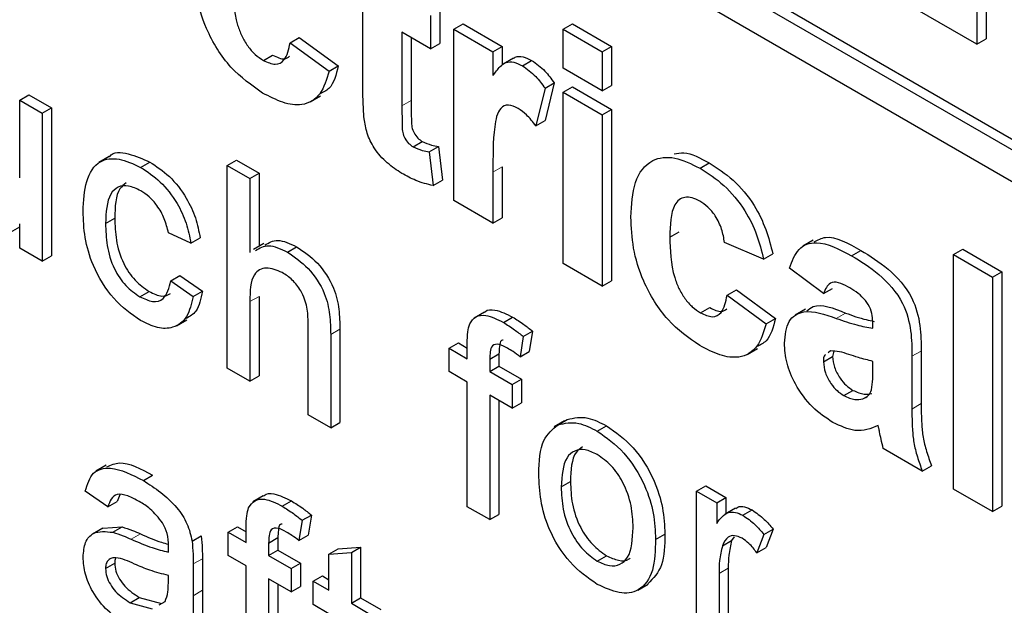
# Paper-space layout 'Blatt2' of a CAD drawing. Header units: millimetres. Extents: x 5 to 418, y 2 to 292.
# Tile 18 of 81: x 144.984 to 146.493, y 150.956 to 151.853. Entities that reach past the tile are written whole.
import ezdxf

# ---------------------------------------------------------------- set-up
doc = ezdxf.new("R2010")
doc.units = ezdxf.units.MM

psp = doc.layouts.new('Blatt2')

# ---------------------------------------------------------------- linework, layer by layer
at = {"color": 7, "linetype": 'Continuous', "lineweight": 25}
for p, q in [((142.863, 153.7566), (148.2229, 150.6624)), ((142.8771, 153.7648), (148.2229, 150.6788)), ((148.2229, 150.6134), (142.863, 153.7076)), ((146.451, 152.3874), (146.451, 151.8159)), ((146.4651, 152.3956), (146.4651, 151.824)), ((145.5097, 151.7526), (145.5097, 151.8689)), ((146.451, 151.8159), (146.3558, 151.8708)), ((145.6134, 151.8597), (145.6134, 151.809)), ((145.6276, 151.8679), (145.6276, 151.8172)), ((145.6493, 151.839), (145.6635, 151.8471)), ((145.6493, 151.5764), (145.6493, 151.839)), ((145.6493, 151.839), (145.7092, 151.8044)), ((145.6635, 151.8471), (145.7233, 151.8126)), ((145.8169, 151.839), (145.831, 151.8471)), ((145.8169, 151.7791), (145.8169, 151.839)), ((145.8169, 151.839), (145.8767, 151.8044)), ((145.831, 151.8471), (145.8909, 151.8126)), ((145.3981, 151.8182), (145.4122, 151.8264)), ((145.4122, 151.8264), (145.472, 151.7826)), ((145.6134, 151.809), (145.5696, 151.8343)), ((145.5696, 151.8343), (145.5696, 151.7215)), ((145.5837, 151.8262), (145.5837, 151.7297)), ((146.451, 151.8159), (146.4651, 151.824)), ((145.3981, 151.8182), (145.4579, 151.7745)), ((145.6134, 151.809), (145.6276, 151.8172)), ((145.7092, 151.8044), (145.7233, 151.8126)), ((145.7233, 151.8126), (145.7233, 151.7836)), ((145.8767, 151.8044), (145.8909, 151.8126)), ((145.8909, 151.8126), (145.8909, 151.7527)), ((145.3573, 151.7911), (145.3714, 151.7992)), ((145.7092, 151.8044), (145.7092, 151.7678)), ((145.7408, 151.7947), (145.7249, 151.7855)), ((145.8767, 151.8044), (145.8767, 151.7446)), ((145.4579, 151.7745), (145.472, 151.7826)), ((145.7544, 151.7829), (145.7685, 151.7911)), ((145.8767, 151.7446), (145.8169, 151.7791)), ((145.789, 151.7484), (145.775, 151.6908)), ((145.789, 151.7484), (145.8031, 151.7566)), ((145.8031, 151.7566), (145.7891, 151.6989)), ((145.8169, 151.7422), (145.831, 151.7504)), ((145.831, 151.7504), (145.8909, 151.7159)), ((145.8767, 151.7446), (145.8909, 151.7527)), ((144.9836, 151.7302), (144.9978, 151.7384)), ((144.9978, 151.7384), (145.0322, 151.7185)), ((145.4289, 151.7275), (145.4448, 151.7366)), ((145.8169, 151.7422), (145.8767, 151.7077)), ((145.8169, 151.4797), (145.8169, 151.7422)), ((144.9836, 151.7302), (145.0181, 151.7103)), ((144.9836, 151.6111), (144.9836, 151.7302)), ((145.0181, 151.7103), (145.0322, 151.7185)), ((145.0322, 151.7185), (145.0322, 151.4917)), ((145.0181, 151.7103), (145.0181, 151.4836)), ((145.8767, 151.7077), (145.8909, 151.7159)), ((145.8767, 151.7077), (145.8767, 151.4452)), ((145.8909, 151.7159), (145.8909, 151.4533)), ((145.775, 151.6908), (145.7891, 151.6989)), ((145.5866, 151.6587), (145.6008, 151.6668)), ((145.6115, 151.651), (145.6256, 151.6591)), ((145.6256, 151.6591), (145.6316, 151.6075)), ((145.121, 151.6437), (145.1051, 151.6345)), ((145.6115, 151.651), (145.6174, 151.5994)), ((145.1689, 151.6272), (145.183, 151.6354)), ((145.3019, 151.63), (145.3161, 151.6382)), ((145.3019, 151.3197), (145.3019, 151.63)), ((145.3019, 151.63), (145.3364, 151.6101)), ((145.3161, 151.6382), (145.3505, 151.6183)), ((145.7233, 151.6279), (145.7233, 151.55)), ((146.0266, 151.6258), (146.0407, 151.6339)), ((145.3364, 151.6101), (145.3505, 151.6183)), ((145.3505, 151.6183), (145.3505, 151.5061)), ((145.7092, 151.6197), (145.7092, 151.5419)), ((145.3364, 151.6101), (145.3364, 151.4968)), ((145.6174, 151.5994), (145.6316, 151.6075)), ((145.7092, 151.5419), (145.6493, 151.5764)), ((144.9693, 151.5281), (144.9836, 151.5363)), ((144.9836, 151.5035), (144.9836, 151.5405)), ((145.1152, 151.5411), (145.1294, 151.5492)), ((145.7092, 151.5419), (145.7233, 151.55)), ((145.2461, 151.5111), (145.2117, 151.527)), ((145.9804, 151.5205), (145.9946, 151.5286)), ((145.2461, 151.5111), (145.2603, 151.5192)), ((145.358, 151.5105), (145.3421, 151.5013)), ((146.124, 151.4866), (146.0642, 151.512)), ((146.2003, 151.5156), (146.1844, 151.5064)), ((145.0181, 151.4836), (144.9836, 151.5035)), ((145.0181, 151.4836), (145.0322, 151.4917)), ((145.394, 151.4973), (145.4081, 151.5055)), ((146.124, 151.4866), (146.1382, 151.4948)), ((146.259, 151.4916), (146.2732, 151.4998)), ((146.4152, 151.4936), (146.4293, 151.5017)), ((146.4152, 151.1343), (146.4152, 151.4936)), ((146.4152, 151.4936), (146.475, 151.459)), ((146.4293, 151.5017), (146.4892, 151.4672)), ((145.8767, 151.4452), (145.8169, 151.4797)), ((145.2151, 151.4534), (145.2293, 151.4615)), ((145.2293, 151.4615), (145.2637, 151.4377)), ((146.2158, 151.4337), (146.1639, 151.4728)), ((146.475, 151.459), (146.4892, 151.4672)), ((146.4892, 151.4672), (146.4892, 151.1079)), ((145.2151, 151.4534), (145.2496, 151.4295)), ((145.8767, 151.4452), (145.8909, 151.4533)), ((146.475, 151.459), (146.475, 151.0998)), ((145.1677, 151.429), (145.1819, 151.4372)), ((145.2496, 151.4295), (145.2637, 151.4377)), ((146.0682, 151.4314), (146.0823, 151.4395)), ((146.0682, 151.4314), (146.128, 151.3876)), ((146.0823, 151.4395), (146.1421, 151.3958)), ((146.2158, 151.4337), (146.2299, 151.4418)), ((145.3364, 151.4215), (145.3364, 151.2998)), ((145.3505, 151.4296), (145.3505, 151.308)), ((145.6961, 151.4056), (145.6802, 151.3964)), ((146.0274, 151.4042), (146.0416, 151.4124)), ((146.1884, 151.4101), (146.1725, 151.4009)), ((145.2242, 151.3845), (145.2401, 151.3937)), ((145.4259, 151.2481), (145.4259, 151.389)), ((145.7251, 151.3897), (145.7393, 151.3978)), ((146.128, 151.3876), (146.1421, 151.3958)), ((146.2915, 151.3807), (146.2915, 151.3873)), ((145.4604, 151.3712), (145.4604, 151.2282)), ((145.4745, 151.3794), (145.4745, 151.2364)), ((145.7557, 151.3681), (145.7698, 151.3763)), ((145.7698, 151.3763), (145.7649, 151.3452)), ((145.6422, 151.35), (145.6564, 151.3582)), ((145.6564, 151.3582), (145.6698, 151.3504)), ((145.6698, 151.3341), (145.6698, 151.3571)), ((145.7557, 151.3681), (145.7508, 151.3371)), ((145.6422, 151.3142), (145.6422, 151.35)), ((145.6422, 151.35), (145.6698, 151.3341)), ((145.7043, 151.3334), (145.7184, 151.3416)), ((145.7184, 151.3416), (145.7184, 151.3224)), ((145.7508, 151.3371), (145.7649, 151.3452)), ((146.099, 151.3406), (146.1149, 151.3498)), ((146.2267, 151.346), (146.223, 151.3433)), ((146.2317, 151.3455), (146.2299, 151.3375)), ((146.3655, 151.3458), (146.3655, 151.2652)), ((145.7043, 151.3334), (145.7043, 151.3142)), ((146.2158, 151.3293), (146.2299, 151.3375)), ((146.2915, 151.317), (146.2915, 151.33)), ((146.3514, 151.3377), (146.3514, 151.257)), ((145.3364, 151.2998), (145.3019, 151.3197)), ((145.6698, 151.2983), (145.6422, 151.3142)), ((145.7043, 151.3142), (145.7184, 151.3224)), ((145.7043, 151.3142), (145.7387, 151.2943)), ((145.7184, 151.3224), (145.7528, 151.3025)), ((145.3364, 151.2998), (145.3505, 151.308)), ((145.6698, 151.1073), (145.6698, 151.2983)), ((145.7387, 151.2943), (145.7528, 151.3025)), ((145.7528, 151.3025), (145.7528, 151.2667)), ((145.7387, 151.2943), (145.7387, 151.2585)), ((146.247, 151.2775), (146.2611, 151.2856)), ((145.7387, 151.2585), (145.7043, 151.2784)), ((145.7043, 151.2784), (145.7043, 151.0875)), ((145.7184, 151.2702), (145.7184, 151.0956)), ((145.7387, 151.2585), (145.7528, 151.2667)), ((146.276, 151.2724), (146.2828, 151.2763)), ((145.4604, 151.2282), (145.4259, 151.2481)), ((145.4604, 151.2282), (145.4745, 151.2364)), ((145.819, 151.2388), (145.8031, 151.2296)), ((145.8089, 151.2328), (145.8231, 151.241)), ((145.8691, 151.223), (145.8832, 151.2312)), ((146.3673, 151.1619), (146.3075, 151.1965)), ((145.1163, 151.1708), (145.1003, 151.1616)), ((146.3673, 151.1619), (146.3815, 151.1701)), ((145.1732, 151.1474), (145.1873, 151.1556)), ((145.8138, 151.1377), (145.828, 151.1459)), ((145.1187, 151.1073), (145.0842, 151.1311)), ((146.0212, 151.1312), (146.0354, 151.1394)), ((146.0212, 150.9045), (146.0212, 151.1312)), ((146.0212, 151.1312), (146.0522, 151.1133)), ((146.0354, 151.1394), (146.0664, 151.1215)), ((146.475, 151.0998), (146.4152, 151.1343)), ((145.1187, 151.1073), (145.1328, 151.1154)), ((145.1373, 151.1253), (145.1328, 151.1154)), ((145.3571, 151.124), (145.3412, 151.1148)), ((145.3862, 151.108), (145.4003, 151.1161)), ((146.0522, 151.1133), (146.0664, 151.1215)), ((146.0522, 151.1133), (146.0522, 151.0817)), ((146.0664, 151.1215), (146.0664, 151.0965)), ((145.7043, 151.0875), (145.6698, 151.1073)), ((146.0809, 151.1049), (146.065, 151.0957)), ((146.0923, 151.0942), (146.1065, 151.1023)), ((146.475, 151.0998), (146.4892, 151.1079)), ((145.4167, 151.0865), (145.4118, 151.0554)), ((145.4167, 151.0865), (145.4308, 151.0946)), ((145.4308, 151.0946), (145.4259, 151.0636)), ((145.7043, 151.0875), (145.7184, 151.0956)), ((145.111, 151.0745), (145.0951, 151.0654)), ((145.111, 151.0745), (145.1405, 151.0763)), ((145.1264, 151.0681), (145.1405, 151.0763)), ((145.3033, 151.0683), (145.3174, 151.0765)), ((145.3033, 151.0325), (145.3033, 151.0683)), ((145.3033, 151.0683), (145.3308, 151.0524)), ((145.3174, 151.0765), (145.3308, 151.0687)), ((145.3308, 151.0524), (145.3308, 151.0755)), ((146.1246, 151.0649), (146.1387, 151.0731)), ((146.1387, 151.0731), (146.1279, 151.0448)), ((145.2479, 151.0545), (145.262, 151.0627)), ((145.3653, 151.0517), (145.3794, 151.0599)), ((145.3794, 151.0599), (145.3794, 151.0407)), ((145.4118, 151.0554), (145.4259, 151.0636)), ((145.9585, 151.0572), (145.9727, 151.0654)), ((146.061, 151.0474), (146.0751, 151.0556)), ((146.079, 151.0613), (146.0751, 151.0556)), ((146.1246, 151.0649), (146.1138, 151.0366)), ((145.3653, 151.0517), (145.3653, 151.0325)), ((145.3653, 151.0325), (145.3794, 151.0407)), ((145.3794, 151.0407), (145.4139, 151.0208)), ((145.4576, 151.0344), (145.4718, 151.0426)), ((145.4718, 151.0426), (145.5062, 151.0453)), ((145.4921, 151.0371), (145.5062, 151.0453)), ((145.5062, 151.0453), (145.5062, 150.9675)), ((146.1138, 151.0366), (146.1279, 151.0448)), ((145.2637, 151.0277), (145.2637, 150.9792)), ((145.3308, 151.0166), (145.3033, 151.0325)), ((145.3653, 151.0325), (145.3997, 151.0126)), ((145.4576, 151.0344), (145.4921, 151.0371)), ((145.4576, 150.9792), (145.4576, 151.0344)), ((145.4921, 151.0371), (145.4921, 150.9593)), ((145.8691, 151.0241), (145.8832, 151.0323)), ((145.1152, 151.0125), (145.1294, 151.0206)), ((145.2496, 151.0196), (145.2496, 150.971)), ((145.3308, 150.8257), (145.3308, 151.0166)), ((145.3997, 151.0126), (145.4139, 151.0208)), ((145.3997, 151.0126), (145.3997, 150.9768)), ((145.4139, 151.0208), (145.4139, 150.985)), ((146.0698, 151.0132), (146.0698, 150.8928)), ((145.2115, 150.9904), (145.2117, 151.0019)), ((145.3997, 150.9768), (145.3653, 150.9967)), ((145.3653, 150.9967), (145.3653, 150.8058)), ((145.4335, 150.9931), (145.4477, 151.0013)), ((145.4335, 150.9573), (145.4335, 150.9931)), ((145.4335, 150.9931), (145.4576, 150.9792)), ((145.4477, 151.0013), (145.4576, 150.9955)), ((146.0557, 151.005), (146.0557, 150.8846)), ((145.3794, 150.9886), (145.3794, 150.8139)), ((145.3997, 150.9768), (145.4139, 150.985)), ((145.9312, 150.9796), (145.9471, 150.9888)), ((145.1529, 150.9602), (145.167, 150.9684)), ((145.167, 150.9684), (145.2009, 150.9591)), ((145.4921, 150.9593), (145.5062, 150.9675)), ((145.5062, 150.9675), (145.5372, 150.9496)), ((145.1529, 150.9602), (145.1868, 150.9509)), ((145.1975, 150.9569), (145.2064, 150.9619)), ((145.4576, 150.9434), (145.4335, 150.9573)), ((145.4921, 150.9593), (145.5231, 150.9414))]:
    psp.add_line(p, q, dxfattribs=at)
at = {"color": 7, "linetype": 'Continuous', "lineweight": 18}
for p, q in [((145.5696, 151.7215), (145.5837, 151.7297)), ((145.7092, 151.6197), (145.7233, 151.6279)), ((145.3364, 151.4215), (145.3505, 151.4296)), ((146.2355, 151.3958), (146.2496, 151.404)), ((145.4604, 151.3712), (145.4745, 151.3794)), ((146.3514, 151.3377), (146.3655, 151.3458)), ((146.3514, 151.257), (146.3655, 151.2652)), ((145.1547, 151.0575), (145.1689, 151.0657)), ((145.2496, 151.0196), (145.2637, 151.0277)), ((146.0557, 151.005), (146.0698, 151.0132)), ((145.2496, 150.971), (145.2637, 150.9792))]:
    psp.add_line(p, q, dxfattribs=at)
psp.add_arc((139.8877, 142.5632), 9.567, 50.30384, 69.70154, dxfattribs=at)
at = {"color": 7, "linetype": 'Continuous', "lineweight": 25}
for points, knots in [([(145.356, 151.7411), (145.3392, 151.7528), (145.3057, 151.776), (145.2692, 151.8352), (145.2525, 151.8911), (145.2512, 151.9222), (145.2505, 151.9377)], [0, 0, 0, 0, 0.279707, 0.558485, 0.778934, 1, 1, 1, 1]), ([(145.3103, 151.9073), (145.3107, 151.8871), (145.3112, 151.8618), (145.3236, 151.8286), (145.3328, 151.8129), (145.3445, 151.7995), (145.353, 151.7939), (145.3573, 151.7911)], [0, 0, 0, 0, 0.499313, 0.62455, 0.749763, 0.874784, 1, 1, 1, 1]), ([(145.3573, 151.7911), (145.3636, 151.7882), (145.376, 151.7825), (145.3928, 151.7919), (145.3961, 151.8082), (145.3981, 151.8182)], [0, 0, 0, 0, 0.28016, 0.558978, 1, 1, 1, 1]), ([(145.3714, 151.7992), (145.3779, 151.796), (145.3882, 151.7908), (145.3949, 151.7956), (145.3975, 151.7973)], [0, 0, 0, 0, 0.6281122, 1, 1, 1, 1]), ([(145.741, 151.7943), (145.7418, 151.7949), (145.7455, 151.7977), (145.7552, 151.7974), (145.7641, 151.7932), (145.7685, 151.7911)], [0, 0, 0, 0, 0.119414, 0.559552, 1, 1, 1, 1]), ([(145.472, 151.7826), (145.4687, 151.7692), (145.4637, 151.7488), (145.4484, 151.7418), (145.4431, 151.7395)], [0, 0, 0, 0, 0.655166, 1, 1, 1, 1]), ([(145.7092, 151.7678), (145.7127, 151.7726), (145.7185, 151.7806), (145.7287, 151.7889), (145.7409, 151.7894), (145.7499, 151.7851), (145.7544, 151.7829)], [0, 0, 0, 0, 0.340514, 0.560535, 0.78019, 1, 1, 1, 1]), ([(145.7544, 151.7829), (145.7614, 151.7779), (145.774, 151.769), (145.7844, 151.7547), (145.789, 151.7484)], [0, 0, 0, 0, 0.559042, 1, 1, 1, 1]), ([(145.7685, 151.7911), (145.7755, 151.7861), (145.7881, 151.7772), (145.7985, 151.7629), (145.8031, 151.7566)], [0, 0, 0, 0, 0.559042, 1, 1, 1, 1]), ([(145.4579, 151.7745), (145.4541, 151.7619), (145.4465, 151.7367), (145.4196, 151.7205), (145.3873, 151.7248), (145.3665, 151.7357), (145.356, 151.7411)], [0, 0, 0, 0, 0.280244, 0.559157, 0.779326, 1, 1, 1, 1]), ([(145.5117, 151.7017), (145.511, 151.7114), (145.5097, 151.7287), (145.5097, 151.7453), (145.5097, 151.7526)], [0, 0, 0, 0, 0.559821, 1, 1, 1, 1]), ([(145.5696, 151.7215), (145.5697, 151.7108), (145.5698, 151.6974), (145.5702, 151.6809), (145.5737, 151.6716), (145.5797, 151.6634), (145.5843, 151.6603), (145.5866, 151.6587)], [0, 0, 0, 0, 0.501041, 0.626248, 0.751082, 0.875377, 1, 1, 1, 1]), ([(145.5837, 151.7297), (145.5838, 151.7189), (145.5839, 151.7056), (145.5844, 151.6891), (145.5879, 151.6798), (145.5938, 151.6716), (145.5985, 151.6684), (145.6008, 151.6668)], [0, 0, 0, 0, 0.501041, 0.626248, 0.751082, 0.875377, 1, 1, 1, 1]), ([(145.7478, 151.7176), (145.7426, 151.72), (145.7322, 151.7248), (145.7164, 151.7166), (145.7089, 151.6789), (145.7091, 151.6434), (145.7092, 151.6197)], [0, 0, 0, 0, 0.124672, 0.248774, 0.498061, 1, 1, 1, 1]), ([(145.775, 151.6908), (145.7703, 151.6968), (145.7619, 151.7076), (145.7521, 151.7146), (145.7478, 151.7176)], [0, 0, 0, 0, 0.560294, 1, 1, 1, 1]), ([(145.5693, 151.618), (145.5618, 151.6229), (145.5469, 151.6328), (145.5272, 151.6543), (145.5152, 151.6796), (145.5128, 151.6944), (145.5117, 151.7017)], [0, 0, 0, 0, 0.280585, 0.56042, 0.779437, 1, 1, 1, 1]), ([(145.5866, 151.6587), (145.5914, 151.6566), (145.5999, 151.653), (145.6079, 151.6516), (145.6115, 151.651)], [0, 0, 0, 0, 0.559508, 1, 1, 1, 1]), ([(145.6008, 151.6668), (145.6055, 151.6648), (145.614, 151.6611), (145.6221, 151.6597), (145.6256, 151.6591)], [0, 0, 0, 0, 0.559508, 1, 1, 1, 1]), ([(145.0808, 151.5599), (145.0816, 151.5759), (145.0834, 151.6077), (145.1028, 151.6389), (145.1353, 151.6428), (145.1577, 151.6324), (145.1689, 151.6272)], [0, 0, 0, 0, 0.280838, 0.55968, 0.779579, 1, 1, 1, 1]), ([(145.1212, 151.6435), (145.1213, 151.6437), (145.1269, 151.6519), (145.1505, 151.6495), (145.1722, 151.6401), (145.183, 151.6354)], [0, 0, 0, 0, 0.011465, 0.505148, 1, 1, 1, 1]), ([(145.9206, 151.5509), (145.9216, 151.5697), (145.9237, 151.6073), (145.949, 151.6406), (145.987, 151.6453), (146.0134, 151.6323), (146.0266, 151.6258)], [0, 0, 0, 0, 0.280707, 0.559643, 0.779504, 1, 1, 1, 1]), ([(145.987, 151.6478), (145.9919, 151.6488), (146.0077, 151.6521), (146.0272, 151.6414), (146.0407, 151.6339)], [0, 0, 0, 0, 0.305493, 1, 1, 1, 1]), ([(145.1689, 151.6272), (145.1791, 151.6206), (145.1994, 151.6072), (145.2245, 151.5752), (145.2402, 151.5414), (145.2441, 151.5212), (145.2461, 151.5111)], [0, 0, 0, 0, 0.280267, 0.559439, 0.779535, 1, 1, 1, 1]), ([(145.183, 151.6354), (145.1932, 151.6287), (145.2136, 151.6154), (145.2387, 151.5834), (145.2543, 151.5495), (145.2583, 151.5293), (145.2603, 151.5192)], [0, 0, 0, 0, 0.280267, 0.559439, 0.779535, 1, 1, 1, 1]), ([(146.0407, 151.6339), (146.0531, 151.6261), (146.0778, 151.6103), (146.1092, 151.5729), (146.1288, 151.532), (146.135, 151.5072), (146.1382, 151.4948)], [0, 0, 0, 0, 0.280457, 0.559337, 0.779383, 1, 1, 1, 1]), ([(145.6174, 151.5994), (145.6086, 151.6014), (145.5929, 151.6051), (145.5765, 151.6141), (145.5693, 151.618)], [0, 0, 0, 0, 0.559729, 1, 1, 1, 1]), ([(146.0266, 151.6258), (146.039, 151.6179), (146.0636, 151.6022), (146.095, 151.5647), (146.1147, 151.5239), (146.1209, 151.4991), (146.124, 151.4866)], [0, 0, 0, 0, 0.280457, 0.559337, 0.779383, 1, 1, 1, 1]), ([(145.1691, 151.5913), (145.1628, 151.5944), (145.1503, 151.6004), (145.1338, 151.5983), (145.117, 151.5823), (145.116, 151.5581), (145.1152, 151.5411)], [0, 0, 0, 0, 0.187089, 0.37388, 0.56073, 1, 1, 1, 1]), ([(145.147, 151.6034), (145.1435, 151.6007), (145.1303, 151.5906), (145.1298, 151.5668), (145.1294, 151.5492)], [0, 0, 0, 0, 0.265832, 1, 1, 1, 1]), ([(145.2117, 151.527), (145.2099, 151.5341), (145.2065, 151.5484), (145.1954, 151.568), (145.1822, 151.5828), (145.1735, 151.5885), (145.1691, 151.5913)], [0, 0, 0, 0, 0.280213, 0.559476, 0.779649, 1, 1, 1, 1]), ([(146.0261, 151.5754), (146.0221, 151.5774), (146.0142, 151.5814), (146.0032, 151.582), (145.9942, 151.5781), (145.9814, 151.5621), (145.9808, 151.5389), (145.9804, 151.5205)], [0, 0, 0, 0, 0.125319, 0.250544, 0.375796, 0.501063, 1, 1, 1, 1]), ([(146.0642, 151.512), (146.0631, 151.5188), (146.0608, 151.5323), (146.0514, 151.5521), (146.0389, 151.5671), (146.0304, 151.5726), (146.0261, 151.5754)], [0, 0, 0, 0, 0.280561, 0.559648, 0.7796, 1, 1, 1, 1]), ([(145.1689, 151.3925), (145.1547, 151.4025), (145.1262, 151.4224), (145.0956, 151.4731), (145.0823, 151.5204), (145.0813, 151.5467), (145.0808, 151.5599)], [0, 0, 0, 0, 0.279595, 0.558341, 0.778834, 1, 1, 1, 1]), ([(145.1152, 151.5411), (145.1156, 151.5301), (145.1162, 151.5082), (145.126, 151.4738), (145.1457, 151.4444), (145.1604, 151.4341), (145.1677, 151.429)], [0, 0, 0, 0, 0.281276, 0.560536, 0.78011, 1, 1, 1, 1]), ([(145.1294, 151.5492), (145.1297, 151.5383), (145.1304, 151.5164), (145.1401, 151.482), (145.1598, 151.4525), (145.1745, 151.4423), (145.1819, 151.4372)], [0, 0, 0, 0, 0.281276, 0.560536, 0.78011, 1, 1, 1, 1]), ([(146.0262, 151.3543), (146.0094, 151.3659), (145.9758, 151.3891), (145.9393, 151.4483), (145.9226, 151.5043), (145.9213, 151.5353), (145.9206, 151.5509)], [0, 0, 0, 0, 0.279707, 0.558485, 0.778934, 1, 1, 1, 1]), ([(146.2016, 151.513), (146.2072, 151.5161), (146.2262, 151.5265), (146.2537, 151.5108), (146.2732, 151.4998)], [0, 0, 0, 0, 0.294246, 1, 1, 1, 1]), ([(145.3451, 151.4999), (145.3514, 151.5036), (145.3648, 151.5113), (145.3839, 151.5022), (145.394, 151.4973)], [0, 0, 0, 0, 0.470183, 1, 1, 1, 1]), ([(145.3592, 151.5081), (145.3655, 151.5117), (145.379, 151.5195), (145.398, 151.5103), (145.4081, 151.5055)], [0, 0, 0, 0, 0.470183, 1, 1, 1, 1]), ([(145.9804, 151.5205), (145.9808, 151.5002), (145.9813, 151.4749), (145.9937, 151.4417), (146.003, 151.426), (146.0146, 151.4126), (146.0232, 151.407), (146.0274, 151.4042)], [0, 0, 0, 0, 0.499313, 0.62455, 0.749763, 0.874784, 1, 1, 1, 1]), ([(146.1639, 151.4728), (146.1678, 151.4835), (146.1755, 151.5047), (146.2095, 151.5178), (146.2402, 151.5015), (146.259, 151.4916)], [0, 0, 0, 0, 0.280773, 0.5598442, 1, 1, 1, 1]), ([(145.394, 151.4973), (145.4049, 151.4899), (145.4265, 151.4753), (145.4521, 151.4372), (145.4598, 151.401), (145.4602, 151.3811), (145.4604, 151.3712)], [0, 0, 0, 0, 0.2803178, 0.5583395, 0.7785536, 1, 1, 1, 1]), ([(145.4081, 151.5055), (145.419, 151.4981), (145.4407, 151.4835), (145.4662, 151.4454), (145.4739, 151.4091), (145.4743, 151.3893), (145.4745, 151.3794)], [0, 0, 0, 0, 0.2803178, 0.5583395, 0.7785536, 1, 1, 1, 1]), ([(146.259, 151.4916), (146.2729, 151.4833), (146.3006, 151.4667), (146.3391, 151.424), (146.3513, 151.3755), (146.3514, 151.3504), (146.3514, 151.3377)], [0, 0, 0, 0, 0.281738, 0.560028, 0.778339, 1, 1, 1, 1]), ([(146.2732, 151.4998), (146.2871, 151.4914), (146.3148, 151.4748), (146.3532, 151.4322), (146.3655, 151.3837), (146.3655, 151.3585), (146.3655, 151.3458)], [0, 0, 0, 0, 0.281738, 0.560028, 0.778339, 1, 1, 1, 1]), ([(145.3862, 151.466), (145.3777, 151.4695), (145.3606, 151.4765), (145.3373, 151.463), (145.3367, 151.4372), (145.3364, 151.4215)], [0, 0, 0, 0, 0.280205, 0.55932, 1, 1, 1, 1]), ([(145.4259, 151.389), (145.4257, 151.3968), (145.4252, 151.4121), (145.4168, 151.4368), (145.4017, 151.4559), (145.3914, 151.4626), (145.3862, 151.466)], [0, 0, 0, 0, 0.281222, 0.559777, 0.779378, 1, 1, 1, 1]), ([(145.1677, 151.429), (145.1745, 151.4258), (145.1879, 151.4195), (145.2085, 151.4252), (145.2126, 151.4427), (145.2151, 151.4534)], [0, 0, 0, 0, 0.280899, 0.560906, 1, 1, 1, 1]), ([(146.253, 151.4444), (146.2483, 151.4469), (146.2388, 151.4519), (146.2231, 151.4511), (146.2186, 151.4403), (146.2158, 151.4337)], [0, 0, 0, 0, 0.281245, 0.560563, 1, 1, 1, 1]), ([(145.1819, 151.4372), (145.1888, 151.4337), (145.2014, 151.4275), (145.2107, 151.4318), (145.2149, 151.4337)], [0, 0, 0, 0, 0.548596, 1, 1, 1, 1]), ([(145.2637, 151.4377), (145.2615, 151.4261), (145.2577, 151.4066), (145.2443, 151.3987), (145.2389, 151.3956)], [0, 0, 0, 0, 0.5938991, 1, 1, 1, 1]), ([(146.0274, 151.4042), (146.0337, 151.4014), (146.0462, 151.3957), (146.0629, 151.4051), (146.0662, 151.4214), (146.0682, 151.4314)], [0, 0, 0, 0, 0.28016, 0.558978, 1, 1, 1, 1]), ([(146.2915, 151.3873), (146.2914, 151.3914), (146.2911, 151.3998), (146.2871, 151.414), (146.2738, 151.4323), (146.2616, 151.4394), (146.253, 151.4444)], [0, 0, 0, 0, 0.187536, 0.374316, 0.560024, 1, 1, 1, 1]), ([(143.2821, 151.4289), (143.3772, 151.3943), (143.6538, 151.2935), (144.1186, 151.0849), (144.6752, 150.7868), (145.2327, 150.4361), (145.6794, 150.116), (145.9384, 149.9105), (146.0143, 149.8503)], [0, 0, 0, 0, 0.106109, 0.308603, 0.511101, 0.713584, 0.916095, 1, 1, 1, 1]), ([(145.2496, 151.4295), (145.247, 151.4184), (145.2419, 151.3962), (145.221, 151.3804), (145.1952, 151.3795), (145.1777, 151.3882), (145.1689, 151.3925)], [0, 0, 0, 0, 0.280202, 0.55951, 0.779586, 1, 1, 1, 1]), ([(146.1901, 151.4073), (146.1933, 151.4098), (146.2078, 151.4213), (146.2313, 151.4116), (146.2496, 151.404)], [0, 0, 0, 0, 0.21796, 1, 1, 1, 1]), ([(145.6735, 151.3875), (145.6764, 151.3917), (145.6823, 151.4), (145.7008, 151.4021), (145.7159, 151.3944), (145.7251, 151.3897)], [0, 0, 0, 0, 0.279458, 0.559661, 1, 1, 1, 1]), ([(145.6964, 151.4052), (145.6968, 151.4056), (145.7004, 151.4097), (145.7154, 151.4096), (145.7302, 151.4023), (145.7393, 151.3978)], [0, 0, 0, 0, 0.041167, 0.414036, 1, 1, 1, 1]), ([(146.0416, 151.4124), (146.048, 151.4091), (146.0583, 151.404), (146.0651, 151.4087), (146.0676, 151.4105)], [0, 0, 0, 0, 0.628112, 1, 1, 1, 1]), ([(146.1559, 151.358), (146.1572, 151.3702), (146.1598, 151.3946), (146.1897, 151.4118), (146.2181, 151.4019), (146.2355, 151.3958)], [0, 0, 0, 0, 0.279667, 0.558309, 1, 1, 1, 1]), ([(146.2496, 151.404), (146.2603, 151.4002), (146.2753, 151.3948), (146.2897, 151.3921), (146.2938, 151.3913)], [0, 0, 0, 0, 0.713348, 1, 1, 1, 1]), ([(145.6698, 151.3571), (145.6698, 151.3633), (145.6699, 151.3743), (145.6724, 151.3834), (145.6735, 151.3875)], [0, 0, 0, 0, 0.56037, 1, 1, 1, 1]), ([(145.7251, 151.3897), (145.7309, 151.3861), (145.7411, 151.3797), (145.7512, 151.3717), (145.7557, 151.3681)], [0, 0, 0, 0, 0.559945, 1, 1, 1, 1]), ([(145.7393, 151.3978), (145.745, 151.3942), (145.7553, 151.3878), (145.7654, 151.3798), (145.7698, 151.3763)], [0, 0, 0, 0, 0.559945, 1, 1, 1, 1]), ([(146.128, 151.3876), (146.1242, 151.375), (146.1167, 151.3499), (146.0897, 151.3337), (146.0574, 151.338), (146.0366, 151.3488), (146.0262, 151.3543)], [0, 0, 0, 0, 0.280244, 0.559157, 0.779326, 1, 1, 1, 1]), ([(146.1421, 151.3958), (146.1388, 151.3824), (146.1338, 151.3619), (146.1185, 151.355), (146.1132, 151.3526)], [0, 0, 0, 0, 0.655166, 1, 1, 1, 1]), ([(146.2355, 151.3958), (146.2461, 151.3921), (146.2651, 151.3855), (146.2835, 151.3822), (146.2915, 151.3807)], [0, 0, 0, 0, 0.560213, 1, 1, 1, 1]), ([(145.7315, 151.3502), (145.7272, 151.3525), (145.7187, 151.3572), (145.7075, 151.3559), (145.7046, 151.3448), (145.7044, 151.3372), (145.7043, 151.3334)], [0, 0, 0, 0, 0.281469, 0.5577195, 0.7785164, 1, 1, 1, 1]), ([(145.725, 151.3624), (145.7241, 151.3623), (145.7202, 151.3619), (145.719, 151.3525), (145.7186, 151.3452), (145.7184, 151.3416)], [0, 0, 0, 0, 0.131284, 0.564968, 1, 1, 1, 1]), ([(146.2303, 151.2364), (146.2197, 151.2434), (146.1984, 151.2575), (146.1729, 151.2919), (146.1581, 151.3278), (146.1566, 151.348), (146.1559, 151.358)], [0, 0, 0, 0, 0.280489, 0.55953, 0.779597, 1, 1, 1, 1]), ([(145.7508, 151.3371), (145.7472, 151.3398), (145.7408, 151.3446), (145.7343, 151.3485), (145.7315, 151.3502)], [0, 0, 0, 0, 0.559924, 1, 1, 1, 1]), ([(146.219, 151.3404), (146.2187, 151.3402), (146.2159, 151.3384), (146.2158, 151.3335), (146.2158, 151.3293)], [0, 0, 0, 0, 0.130405, 1, 1, 1, 1]), ([(146.2915, 151.33), (146.2842, 151.3319), (146.272, 151.3349), (146.2548, 151.3406), (146.2403, 151.3453), (146.2312, 151.3458), (146.2267, 151.346)], [0, 0, 0, 0, 0.3401931, 0.5603772, 0.7805083, 1, 1, 1, 1]), ([(146.2158, 151.3293), (146.2163, 151.3238), (146.2175, 151.3128), (146.2261, 151.2966), (146.2364, 151.2844), (146.2435, 151.2798), (146.247, 151.2775)], [0, 0, 0, 0, 0.279294, 0.55914, 0.779446, 1, 1, 1, 1]), ([(146.2299, 151.3375), (146.2305, 151.332), (146.2317, 151.321), (146.2403, 151.3048), (146.2506, 151.2926), (146.2576, 151.288), (146.2611, 151.2856)], [0, 0, 0, 0, 0.279294, 0.55914, 0.779446, 1, 1, 1, 1]), ([(146.2894, 151.2863), (146.2902, 151.2918), (146.2916, 151.3016), (146.2916, 151.3123), (146.2915, 151.317)], [0, 0, 0, 0, 0.559676, 1, 1, 1, 1]), ([(146.2611, 151.2856), (146.267, 151.283), (146.2775, 151.2783), (146.2862, 151.2799), (146.2901, 151.2806)], [0, 0, 0, 0, 0.559341, 1, 1, 1, 1]), ([(146.276, 151.2724), (146.2793, 151.2738), (146.2853, 151.2764), (146.2881, 151.2833), (146.2894, 151.2863)], [0, 0, 0, 0, 0.5598669, 1, 1, 1, 1]), ([(146.247, 151.2775), (146.2528, 151.2748), (146.2633, 151.2701), (146.2721, 151.2717), (146.276, 151.2724)], [0, 0, 0, 0, 0.559341, 1, 1, 1, 1]), ([(146.3655, 151.2652), (146.3657, 151.255), (146.3659, 151.2382), (146.3681, 151.2139), (146.3736, 151.192), (146.3788, 151.1774), (146.3815, 151.1701)], [0, 0, 0, 0, 0.3401291, 0.5600693, 0.7799646, 1, 1, 1, 1]), ([(146.3514, 151.257), (146.3515, 151.2468), (146.3517, 151.2301), (146.3539, 151.2057), (146.3594, 151.1838), (146.3647, 151.1692), (146.3673, 151.1619)], [0, 0, 0, 0, 0.3401291, 0.5600693, 0.7799646, 1, 1, 1, 1]), ([(145.8089, 151.2328), (145.8191, 151.2351), (145.8373, 151.2392), (145.8594, 151.228), (145.8691, 151.223)], [0, 0, 0, 0, 0.559033, 1, 1, 1, 1]), ([(145.8231, 151.241), (145.8333, 151.2433), (145.8515, 151.2473), (145.8735, 151.2361), (145.8832, 151.2312)], [0, 0, 0, 0, 0.559033, 1, 1, 1, 1]), ([(146.2997, 151.2317), (146.2884, 151.2271), (146.2682, 151.2189), (146.2419, 151.231), (146.2303, 151.2364)], [0, 0, 0, 0, 0.559709, 1, 1, 1, 1]), ([(145.7794, 151.1575), (145.7802, 151.1765), (145.7815, 151.2104), (145.8006, 151.226), (145.8089, 151.2328)], [0, 0, 0, 0, 0.560963, 1, 1, 1, 1]), ([(145.8691, 151.223), (145.8832, 151.2131), (145.9114, 151.1932), (145.9421, 151.1437), (145.9568, 151.0965), (145.9579, 151.0703), (145.9585, 151.0572)], [0, 0, 0, 0, 0.279556, 0.5586, 0.778991, 1, 1, 1, 1]), ([(145.8832, 151.2312), (145.8973, 151.2213), (145.9255, 151.2014), (145.9562, 151.1519), (145.9709, 151.1047), (145.9721, 151.0785), (145.9727, 151.0654)], [0, 0, 0, 0, 0.279556, 0.5586, 0.778991, 1, 1, 1, 1]), ([(146.3018, 151.2218), (146.3015, 151.2236), (146.3008, 151.2269), (146.3001, 151.2302), (146.2997, 151.2317)], [0, 0, 0, 0, 0.560047, 1, 1, 1, 1]), ([(146.3075, 151.1965), (146.3064, 151.2012), (146.3043, 151.2097), (146.3026, 151.2181), (146.3018, 151.2218)], [0, 0, 0, 0, 0.559958, 1, 1, 1, 1]), ([(145.8691, 151.1872), (145.8627, 151.1903), (145.8501, 151.1963), (145.8337, 151.194), (145.8162, 151.1788), (145.8148, 151.1546), (145.8138, 151.1377)], [0, 0, 0, 0, 0.187137, 0.374025, 0.561097, 1, 1, 1, 1]), ([(145.8462, 151.1988), (145.8428, 151.1963), (145.8295, 151.1868), (145.8286, 151.1633), (145.828, 151.1459)], [0, 0, 0, 0, 0.2546432, 1, 1, 1, 1]), ([(145.1173, 151.1686), (145.1236, 151.1713), (145.1429, 151.1798), (145.1694, 151.1653), (145.1873, 151.1556)], [0, 0, 0, 0, 0.323837, 1, 1, 1, 1]), ([(145.9241, 151.0752), (145.9237, 151.0863), (145.9228, 151.1083), (145.9107, 151.1428), (145.8911, 151.1717), (145.8764, 151.1821), (145.8691, 151.1872)], [0, 0, 0, 0, 0.2810641, 0.5603164, 0.7801741, 1, 1, 1, 1]), ([(145.0842, 151.1311), (145.0874, 151.1417), (145.0937, 151.1626), (145.1277, 151.1705), (145.1559, 151.1562), (145.1732, 151.1474)], [0, 0, 0, 0, 0.2804297, 0.5593032, 1, 1, 1, 1]), ([(145.1732, 151.1474), (145.1911, 151.1359), (145.2161, 151.1199), (145.2419, 151.0813), (145.2459, 151.0635), (145.2479, 151.0545)], [0, 0, 0, 0, 0.559253, 0.779195, 1, 1, 1, 1]), ([(145.8691, 150.9883), (145.8546, 150.9984), (145.8259, 151.0186), (145.7946, 151.0695), (145.781, 151.1175), (145.7799, 151.1441), (145.7794, 151.1575)], [0, 0, 0, 0, 0.279616, 0.558371, 0.778858, 1, 1, 1, 1]), ([(145.828, 151.1459), (145.8284, 151.1347), (145.8292, 151.1124), (145.8408, 151.0773), (145.8609, 151.048), (145.8758, 151.0375), (145.8832, 151.0323)], [0, 0, 0, 0, 0.281129, 0.560384, 0.780159, 1, 1, 1, 1]), ([(145.8138, 151.1377), (145.8142, 151.1265), (145.8151, 151.1042), (145.8267, 151.0692), (145.8467, 151.0398), (145.8616, 151.0294), (145.8691, 151.0241)], [0, 0, 0, 0, 0.281129, 0.560384, 0.780159, 1, 1, 1, 1]), ([(145.167, 151.1152), (145.1611, 151.1183), (145.1494, 151.1247), (145.1331, 151.1281), (145.1232, 151.1198), (145.1202, 151.1115), (145.1187, 151.1073)], [0, 0, 0, 0, 0.280855, 0.559751, 0.7795, 1, 1, 1, 1]), ([(145.2028, 151.0825), (145.1966, 151.0902), (145.1854, 151.1041), (145.1726, 151.1118), (145.167, 151.1152)], [0, 0, 0, 0, 0.557871, 1, 1, 1, 1]), ([(145.3345, 151.1058), (145.3374, 151.11), (145.3433, 151.1183), (145.3619, 151.1204), (145.3769, 151.1127), (145.3862, 151.108)], [0, 0, 0, 0, 0.279458, 0.559661, 1, 1, 1, 1]), ([(145.3574, 151.1235), (145.3578, 151.1239), (145.3614, 151.128), (145.3764, 151.1279), (145.3912, 151.1206), (145.4003, 151.1161)], [0, 0, 0, 0, 0.041167, 0.414036, 1, 1, 1, 1]), ([(145.4003, 151.1161), (145.406, 151.1126), (145.4163, 151.1062), (145.4264, 151.0981), (145.4308, 151.0946)], [0, 0, 0, 0, 0.559945, 1, 1, 1, 1]), ([(145.3308, 151.0755), (145.3309, 151.0816), (145.3309, 151.0926), (145.3334, 151.1018), (145.3345, 151.1058)], [0, 0, 0, 0, 0.56037, 1, 1, 1, 1]), ([(145.3862, 151.108), (145.3919, 151.1044), (145.4022, 151.098), (145.4122, 151.09), (145.4167, 151.0865)], [0, 0, 0, 0, 0.559945, 1, 1, 1, 1]), ([(146.0522, 151.0817), (146.0574, 151.0888), (146.0646, 151.0988), (146.0806, 151.0997), (146.0884, 151.096), (146.0923, 151.0942)], [0, 0, 0, 0, 0.559599, 0.779772, 1, 1, 1, 1]), ([(146.0816, 151.1039), (146.0825, 151.1049), (146.0857, 151.1083), (146.0949, 151.1076), (146.1026, 151.1041), (146.1065, 151.1023)], [0, 0, 0, 0, 0.1691554, 0.5845251, 1, 1, 1, 1]), ([(146.1065, 151.1023), (146.1128, 151.0979), (146.1242, 151.0901), (146.1343, 151.0783), (146.1387, 151.0731)], [0, 0, 0, 0, 0.559546, 1, 1, 1, 1]), ([(146.0923, 151.0942), (146.0987, 151.0898), (146.11, 151.082), (146.1201, 151.0701), (146.1246, 151.0649)], [0, 0, 0, 0, 0.559546, 1, 1, 1, 1]), ([(145.0808, 151.0301), (145.0815, 151.0381), (145.083, 151.0539), (145.0981, 151.0712), (145.1157, 151.0693), (145.1264, 151.0681)], [0, 0, 0, 0, 0.280458, 0.560983, 1, 1, 1, 1]), ([(145.1264, 151.0681), (145.1317, 151.0664), (145.141, 151.0634), (145.1505, 151.0593), (145.1547, 151.0575)], [0, 0, 0, 0, 0.5599184, 1, 1, 1, 1]), ([(145.1405, 151.0763), (145.1458, 151.0746), (145.1552, 151.0716), (145.1647, 151.0675), (145.1689, 151.0657)], [0, 0, 0, 0, 0.5599184, 1, 1, 1, 1]), ([(145.2117, 151.0469), (145.2116, 151.0534), (145.2113, 151.0648), (145.2054, 151.0771), (145.2028, 151.0825)], [0, 0, 0, 0, 0.561903, 1, 1, 1, 1]), ([(145.3925, 151.0685), (145.3882, 151.0709), (145.3797, 151.0755), (145.3685, 151.0742), (145.3656, 151.0631), (145.3654, 151.0555), (145.3653, 151.0517)], [0, 0, 0, 0, 0.281469, 0.557719, 0.778516, 1, 1, 1, 1]), ([(145.386, 151.0807), (145.3851, 151.0806), (145.3812, 151.0803), (145.38, 151.0709), (145.3796, 151.0636), (145.3794, 151.0599)], [0, 0, 0, 0, 0.131284, 0.564968, 1, 1, 1, 1]), ([(145.4118, 151.0554), (145.4082, 151.0581), (145.4018, 151.0629), (145.3954, 151.0668), (145.3925, 151.0685)], [0, 0, 0, 0, 0.559924, 1, 1, 1, 1]), ([(145.8691, 151.0241), (145.8754, 151.0211), (145.8882, 151.0151), (145.9046, 151.0179), (145.9219, 151.0336), (145.9232, 151.0581), (145.9241, 151.0752)], [0, 0, 0, 0, 0.187044, 0.373945, 0.560983, 1, 1, 1, 1]), ([(145.1547, 151.0575), (145.1655, 151.0528), (145.1847, 151.0446), (145.2033, 151.0398), (145.2115, 151.0378)], [0, 0, 0, 0, 0.560185, 1, 1, 1, 1]), ([(145.1689, 151.0657), (145.1796, 151.0609), (145.194, 151.0545), (145.2079, 151.0508), (145.2113, 151.0499)], [0, 0, 0, 0, 0.7518739, 1, 1, 1, 1]), ([(145.2479, 151.0545), (145.2485, 151.0479), (145.2496, 151.036), (145.2496, 151.0246), (145.2496, 151.0196)], [0, 0, 0, 0, 0.5598174, 1, 1, 1, 1]), ([(145.262, 151.0627), (145.2626, 151.056), (145.2637, 151.0441), (145.2637, 151.0327), (145.2637, 151.0277)], [0, 0, 0, 0, 0.5598174, 1, 1, 1, 1]), ([(145.9585, 151.0572), (145.958, 151.0406), (145.9571, 151.0075), (145.9361, 150.9771), (145.9033, 150.9725), (145.8805, 150.9831), (145.8691, 150.9883)], [0, 0, 0, 0, 0.281033, 0.559513, 0.779602, 1, 1, 1, 1]), ([(145.9727, 151.0654), (145.9725, 151.0483), (145.972, 151.015), (145.955, 150.9977), (145.9467, 150.9893)], [0, 0, 0, 0, 0.512915, 1, 1, 1, 1]), ([(146.091, 151.0591), (146.0871, 151.0608), (146.0792, 151.0642), (146.0674, 151.0611), (146.0634, 151.0526), (146.061, 151.0474)], [0, 0, 0, 0, 0.2803051, 0.5609106, 1, 1, 1, 1]), ([(146.0751, 151.0556), (146.0734, 151.0482), (146.0703, 151.0351), (146.0699, 151.0199), (146.0698, 151.0132)], [0, 0, 0, 0, 0.559888, 1, 1, 1, 1]), ([(146.1138, 151.0366), (146.1099, 151.0418), (146.1028, 151.051), (146.0946, 151.0566), (146.091, 151.0591)], [0, 0, 0, 0, 0.560116, 1, 1, 1, 1]), ([(145.2115, 151.0378), (145.2115, 151.0395), (145.2116, 151.0425), (145.2116, 151.0456), (145.2117, 151.0469)], [0, 0, 0, 0, 0.5600235, 1, 1, 1, 1]), ([(146.061, 151.0474), (146.0592, 151.04), (146.0561, 151.0269), (146.0558, 151.0117), (146.0557, 151.005)], [0, 0, 0, 0, 0.559888, 1, 1, 1, 1]), ([(145.145, 150.9289), (145.136, 150.9347), (145.1181, 150.9463), (145.0958, 150.9742), (145.0826, 151.0046), (145.0814, 151.0216), (145.0808, 151.0301)], [0, 0, 0, 0, 0.280815, 0.55969, 0.779696, 1, 1, 1, 1]), ([(145.1598, 151.0194), (145.15, 151.0239), (145.1377, 151.0295), (145.1247, 151.029), (145.1195, 151.026), (145.1159, 151.0205), (145.1154, 151.0152), (145.1152, 151.0125)], [0, 0, 0, 0, 0.50028, 0.625326, 0.750269, 0.875147, 1, 1, 1, 1]), ([(145.131, 151.029), (145.1308, 151.0287), (145.1295, 151.0267), (145.1294, 151.0235), (145.1294, 151.0206)], [0, 0, 0, 0, 0.114706, 1, 1, 1, 1]), ([(145.8832, 151.0323), (145.8895, 151.0294), (145.902, 151.0236), (145.9148, 151.0242), (145.9192, 151.0284), (145.9197, 151.029)], [0, 0, 0, 0, 0.465388, 0.930416, 1, 1, 1, 1]), ([(145.1152, 151.0125), (145.1156, 151.0086), (145.1163, 151.0007), (145.1224, 150.9881), (145.1342, 150.9723), (145.1452, 150.9652), (145.1529, 150.9602)], [0, 0, 0, 0, 0.186565, 0.373467, 0.560613, 1, 1, 1, 1]), ([(145.1294, 151.0206), (145.1297, 151.0167), (145.1304, 151.0089), (145.1365, 150.9962), (145.1484, 150.9804), (145.1593, 150.9733), (145.167, 150.9684)], [0, 0, 0, 0, 0.186565, 0.373467, 0.560613, 1, 1, 1, 1]), ([(145.2117, 151.0019), (145.2021, 151.0043), (145.1851, 151.0086), (145.1676, 151.0161), (145.1598, 151.0194)], [0, 0, 0, 0, 0.5597597, 1, 1, 1, 1]), ([(145.2064, 150.9619), (145.2082, 150.9666), (145.2114, 150.9749), (145.2115, 150.9857), (145.2115, 150.9904)], [0, 0, 0, 0, 0.558995, 1, 1, 1, 1]), ([(145.2637, 150.9792), (145.2637, 150.9678), (145.2638, 150.9491), (145.2645, 150.9227), (145.2667, 150.8994), (145.2716, 150.883), (145.274, 150.8748)], [0, 0, 0, 0, 0.340206, 0.560339, 0.780175, 1, 1, 1, 1]), ([(145.2496, 150.971), (145.2496, 150.9597), (145.2497, 150.9409), (145.2504, 150.9146), (145.2526, 150.8912), (145.2575, 150.8748), (145.2599, 150.8666)], [0, 0, 0, 0, 0.340206, 0.560339, 0.780175, 1, 1, 1, 1])]:
    psp.add_open_spline(points, degree=3, knots=knots, dxfattribs=at)

doc.saveas('drawing.dxf')
